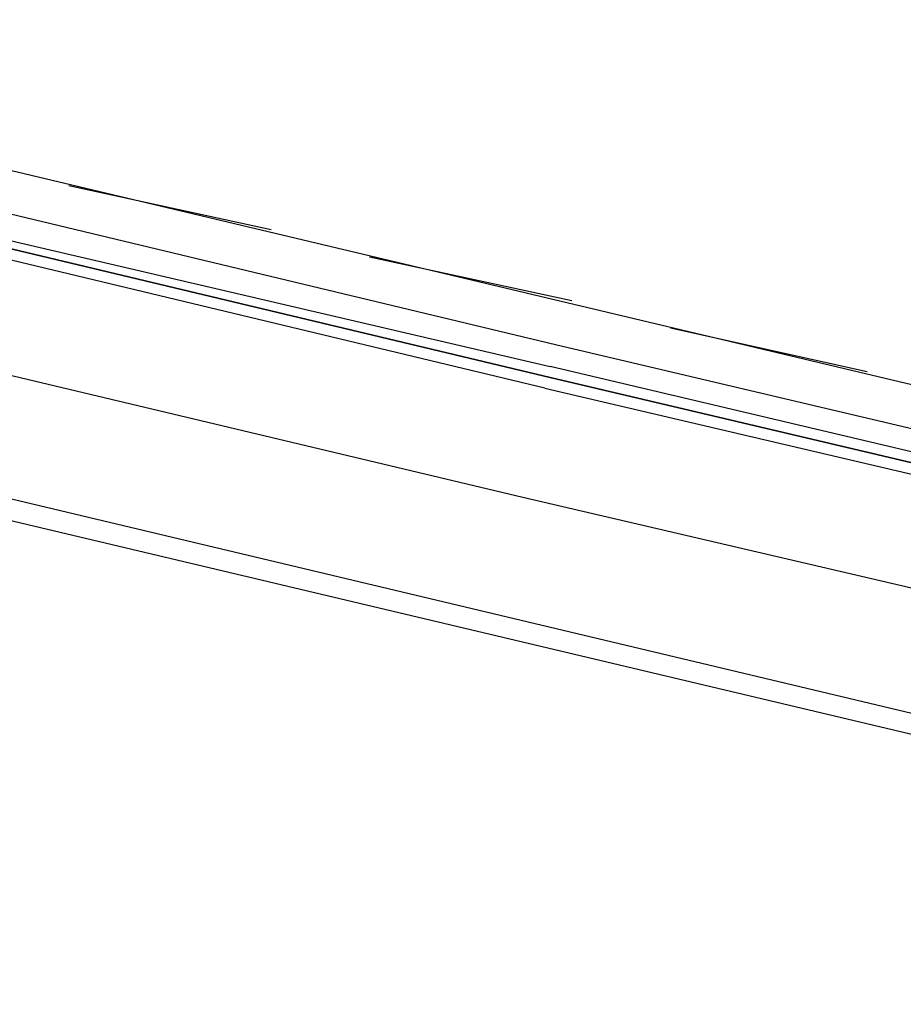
# Model space of a CAD drawing. Header units: feet. Extents: x -79 to 198, y -22 to 181.
# Tile 86 of 256: x 109.67 to 111.82, y 28 to 30.4. Entities that reach past the tile are written whole.
import ezdxf

# ---------------------------------------------------------------- set-up
doc = ezdxf.new("R2010")
doc.units = ezdxf.units.FT
doc.layers.add('A-LINEA', color=7, linetype='CONTINUOUS')

msp = doc.modelspace()

# ---------------------------------------------------------------- linework, layer by layer
at = {"layer": 'A-LINEA'}
for p, q in [((112.7733, 29.2844), (105.0933, 31.1111)), ((112.6, 28.5244), (104.92, 30.3511)), ((110.28, 29.8844), (109.7867, 29.9911)), ((111.0133, 29.7111), (110.52, 29.8178)), ((111.7333, 29.5378), (111.2533, 29.6444)), ((110.9733, 29.6044), (112.6133, 29.2178))]:
    msp.add_line(p, q, dxfattribs=at)
for points in [[(116.2133, 38.6711), (113.7333, 28.2044), (104.5733, 30.3778), (104.0133, 27.9911), (103.44, 25.5911)], [(109.0267, 30.0444), (109.0267, 30.0444), (109.0267, 30.0711), (110.9733, 29.6044)], [(110.9467, 29.4978), (108.9467, 29.9778), (108.9467, 29.9911), (108.9467, 30.0044), (110.96, 29.5244), (108.9467, 30.0044), (108.9467, 30.0178), (108.96, 30.0178), (110.96, 29.5511)], [(112.6667, 28.8178), (110.8933, 29.2311), (108.9333, 29.6978)], [(110.9467, 29.4978), (112.6533, 29.0978), (112.6533, 29.1111), (112.6533, 29.1244), (110.96, 29.5244), (112.6533, 29.1244), (112.6533, 29.1378), (112.6533, 29.1511), (110.96, 29.5511)]]:
    msp.add_lwpolyline(points, dxfattribs=at)

doc.saveas('drawing.dxf')
